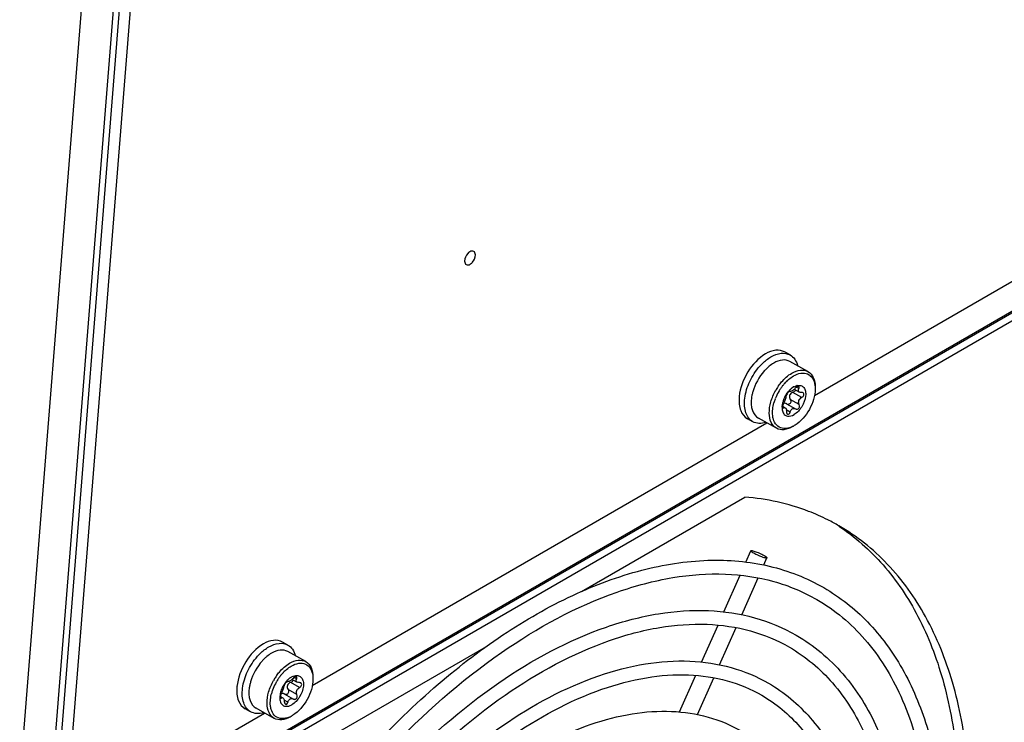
# Model space of a CAD drawing. Header units: inches. Extents: x 0 to 117, y 0 to 83.
# Tile 32 of 74: x 105.95 to 108.49, y 18.93 to 20.74. Entities that reach past the tile are written whole.
import ezdxf

# ---------------------------------------------------------------- set-up
doc = ezdxf.new("R2010")
doc.units = ezdxf.units.IN
doc.header["$LTSCALE"] = 6.431102
doc.header["$MEASUREMENT"] = 0
doc.layers.get('0').update_dxf_attribs({"linetype": 'CONTINUOUS'})

msp = doc.modelspace()

# ---------------------------------------------------------------- linework, layer by layer
at = {"color": 7, "linetype": 'CONTINUOUS'}
for p, q in [((106.0062, 18.546), (110.988, 21.4222)), ((110.9852, 21.4157), (106.0033, 18.5395)), ((110.4856, 21.1069), (106.4072, 18.7523)), ((106.1298, 21.0628), (105.9478, 18.7811)), ((106.0284, 18.7438), (106.2132, 21.0595)), ((106.2255, 21.0331), (106.0402, 18.7105)), ((106.068, 18.695), (106.2534, 21.0175)), ((107.9965, 19.7719), (109.2098, 20.4725)), ((107.1082, 20.142), (107.1077, 20.1417)), ((107.0946, 20.1181), (107.0945, 20.1178)), ((107.9334, 19.8761), (107.9194, 19.8839)), ((107.9797, 19.8334), (107.9331, 19.8593)), ((107.9432, 19.7939), (107.9473, 19.7959)), ((107.9473, 19.7959), (107.9511, 19.7971)), ((107.9328, 19.7821), (107.9331, 19.782)), ((107.933, 19.782), (107.9329, 19.7821)), ((107.9427, 19.7936), (107.9378, 19.7904)), ((107.9637, 19.7668), (107.9408, 19.7796)), ((107.9444, 19.7877), (107.9579, 19.7802)), ((107.947, 19.7862), (107.9466, 19.7849)), ((107.9563, 19.7893), (107.9501, 19.7928)), ((107.9661, 19.779), (107.9669, 19.7786)), ((107.9133, 19.7488), (107.9126, 19.7432)), ((107.9244, 19.75), (107.9479, 19.7369)), ((107.9248, 19.7498), (107.9244, 19.75)), ((107.9569, 19.7486), (107.934, 19.7614)), ((107.9126, 19.7432), (107.9127, 19.7378)), ((107.9143, 19.7437), (107.9206, 19.7402)), ((107.9171, 19.7399), (107.9144, 19.7414)), ((107.9191, 19.7406), (107.9205, 19.7402)), ((107.9337, 19.7289), (107.9238, 19.7344)), ((107.9474, 19.7372), (107.9479, 19.7369)), ((106.702, 19.0246), (107.8736, 19.701)), ((107.8376, 19.7041), (107.8236, 19.7119)), ((107.8983, 19.6872), (107.8517, 19.7132)), ((107.9462, 19.6952), (107.9442, 19.6939)), ((107.9422, 19.6926), (107.9401, 19.6914)), ((107.3963, 19.267), (107.8171, 19.51)), ((107.8197, 19.3426), (107.8325, 19.3716)), ((107.8658, 19.335), (107.8739, 19.3532)), ((107.7628, 19.2142), (107.8047, 19.3087)), ((107.8091, 19.2068), (107.8512, 19.3018)), ((107.7056, 19.085), (107.7478, 19.1802)), ((107.7519, 19.0778), (107.7944, 19.1737)), ((106.6389, 19.1287), (106.6249, 19.1365)), ((106.6852, 19.086), (106.6386, 19.112)), ((106.7082, 18.8698), (107.1508, 19.1253)), ((106.6383, 19.0348), (106.6386, 19.0346)), ((106.6385, 19.0346), (106.6384, 19.0347)), ((106.6482, 19.0462), (106.6433, 19.043)), ((106.6487, 19.0465), (106.6528, 19.0485)), ((106.6499, 19.0403), (106.6634, 19.0328)), ((106.6525, 19.0388), (106.6521, 19.0375)), ((106.6528, 19.0485), (106.6566, 19.0497)), ((106.6618, 19.0419), (106.6556, 19.0454)), ((107.6486, 18.9564), (107.6904, 19.0508)), ((107.6951, 18.9496), (107.7372, 19.0446)), ((106.6624, 19.0012), (106.6395, 19.014)), ((106.6692, 19.0194), (106.6463, 19.0322)), ((106.6716, 19.0317), (106.6724, 19.0312)), ((106.6188, 19.0014), (106.6181, 18.9958)), ((106.6181, 18.9958), (106.6182, 18.9904)), ((106.6198, 18.9963), (106.6261, 18.9928)), ((106.6226, 18.9925), (106.6199, 18.994)), ((106.6246, 18.9932), (106.626, 18.9928)), ((106.6392, 18.9815), (106.6293, 18.9871)), ((106.6299, 19.0026), (106.6534, 18.9895)), ((106.6303, 19.0024), (106.6299, 19.0026)), ((106.6529, 18.9898), (106.6534, 18.9895)), ((106.5431, 18.9568), (106.5291, 18.9645)), ((106.6038, 18.9398), (106.5572, 18.9658)), ((106.0962, 18.6748), (106.5791, 18.9536)), ((106.6477, 18.9453), (106.6456, 18.944)), ((106.6517, 18.9478), (106.6497, 18.9465))]:
    msp.add_line(p, q, dxfattribs=at)
for centre, radius, start, end in [((107.9468, 19.7648), 0.1061, 129.3412, 131.9663), ((107.9574, 19.7538), 0.1214, 136.8037, 138.1032), ((107.9545, 19.7565), 0.1174, 134.273, 136.8086), ((107.9509, 19.7602), 0.1123, 131.9613, 134.2735), ((108.018, 19.7165), 0.1394, 144.9829, 146.147), ((108.0135, 19.7195), 0.1258, 141.9792, 143.9141), ((108.0119, 19.7207), 0.1237, 141.7828, 141.9747), ((108.0073, 19.7244), 0.1179, 137.0468, 141.8224), ((108.0024, 19.7289), 0.1112, 136.545, 137.0053), ((108, 19.7312), 0.1079, 133.1463, 136.5612), ((107.9572, 19.7721), 0.0257, 102.5911, 103.7723), ((107.9396, 19.7512), 0.1065, 169.0588, 172.3394), ((107.9442, 19.7504), 0.1112, 168.7764, 169.0809), ((107.945, 19.7502), 0.1119, 168.5046, 168.7764), ((107.9503, 19.7491), 0.1174, 164.0548, 168.4735), ((108.0175, 19.7166), 0.1307, 150.7812, 158.5588), ((108.0193, 19.7156), 0.141, 146.1492, 150.5856), ((108.0178, 19.7164), 0.1311, 150.2883, 150.7978), ((108.018, 19.7163), 0.1312, 146.3778, 150.2899), ((108.0167, 19.7172), 0.1297, 144.9683, 146.3765), ((108.0155, 19.718), 0.1282, 143.9108, 144.9679), ((107.985, 19.7347), 0.0733, 149.4938, 154.4556), ((107.9847, 19.7349), 0.0729, 144.4325, 149.5176), ((107.9809, 19.7376), 0.0683, 139.4688, 144.4527), ((107.9782, 19.7399), 0.0647, 139.1511, 139.4296), ((107.9774, 19.7405), 0.0637, 136.8741, 139.1558), ((107.9359, 19.7739), 0.00928, 126.0408, 129.1207), ((107.9348, 19.7755), 0.00735, 122.4587, 126.0578), ((107.9756, 19.7423), 0.0612, 133.6531, 136.884), ((107.9324, 19.7814), 0.000839, 61.0483, 69.545), ((107.9734, 19.7445), 0.058, 131.6336, 133.6452), ((107.971, 19.7473), 0.0544, 128.5358, 131.6478), ((107.969, 19.7498), 0.0512, 127.4978, 128.5158), ((107.9619, 19.7603), 0.0385, 119.0989, 120.0013), ((107.9124, 19.7585), 0.1104, 174.5796, 175.9172), ((108.0002, 19.7225), 0.1124, 164.3847, 164.6182), ((108.0065, 19.7207), 0.119, 159.6588, 164.3442), ((108.0128, 19.7184), 0.1257, 158.5828, 159.6957), ((107.9713, 19.7391), 0.0588, 164.7775, 170.5225), ((107.9181, 19.7389), 0.0128, 64.3971, 69.9954), ((107.9177, 19.738), 0.0137, 60.9124, 64.4233), ((107.9285, 19.7551), 0.00636, 283.6628, 289.4327), ((107.9506, 19.7417), 0.00551, 240.9642, 264.1422), ((107.9125, 19.7483), 0.0629, 292.6627, 298.0316), ((107.9098, 19.7533), 0.0686, 297.9817, 300.0075), ((107.7867, 18.9637), 0.5453, 60.0046, 63.3722), ((106.6629, 19.0064), 0.1214, 136.8037, 138.1032), ((106.66, 19.0092), 0.1174, 134.273, 136.8086), ((106.6564, 19.0128), 0.1123, 131.9613, 134.2735), ((106.6523, 19.0174), 0.1061, 129.3412, 131.9663), ((106.7055, 18.9838), 0.1079, 133.1463, 136.5612), ((106.7248, 18.9682), 0.141, 146.1492, 150.5856), ((106.7235, 18.9691), 0.1394, 144.9829, 146.147), ((106.7235, 18.9689), 0.1312, 146.3778, 150.2899), ((106.7222, 18.9698), 0.1297, 144.9683, 146.3765), ((106.721, 18.9707), 0.1282, 143.9108, 144.9679), ((106.719, 18.9721), 0.1258, 141.9792, 143.9141), ((106.7174, 18.9733), 0.1237, 141.7828, 141.9747), ((106.7128, 18.977), 0.1179, 137.0468, 141.8224), ((106.7079, 18.9815), 0.1112, 136.545, 137.0053), ((106.6864, 18.9902), 0.0683, 139.4688, 144.4527), ((106.6837, 18.9925), 0.0647, 139.1511, 139.4296), ((106.6829, 18.9932), 0.0637, 136.8741, 139.1558), ((106.6811, 18.9949), 0.0612, 133.6531, 136.884), ((106.6379, 19.034), 0.000839, 61.0483, 69.545), ((106.6789, 18.9972), 0.058, 131.6336, 133.6452), ((106.6765, 18.9999), 0.0544, 128.5358, 131.6478), ((106.6745, 19.0024), 0.0512, 127.4978, 128.5158), ((106.6674, 19.0129), 0.0385, 119.0989, 120.0013), ((106.6627, 19.0248), 0.0257, 102.5911, 103.7723), ((106.6179, 19.0111), 0.1104, 174.5796, 175.9172), ((106.6451, 19.0039), 0.1065, 169.0588, 172.3394), ((106.6497, 19.003), 0.1112, 168.7764, 169.0809), ((106.6505, 19.0029), 0.1119, 168.5046, 168.7764), ((106.6558, 19.0017), 0.1174, 164.0548, 168.4735), ((106.712, 18.9733), 0.119, 159.6588, 164.3442), ((106.7183, 18.9711), 0.1257, 158.5828, 159.6957), ((106.723, 18.9692), 0.1307, 150.7812, 158.5588), ((106.7233, 18.969), 0.1311, 150.2883, 150.7978), ((106.6905, 18.9873), 0.0733, 149.4938, 154.4556), ((106.6902, 18.9875), 0.0729, 144.4325, 149.5176), ((106.6414, 19.0266), 0.00928, 126.0408, 129.1207), ((106.6403, 19.0281), 0.00735, 122.4587, 126.0578), ((106.7057, 18.9752), 0.1124, 164.3847, 164.6182), ((106.6768, 18.9917), 0.0588, 164.7775, 170.5225), ((106.6236, 18.9915), 0.0128, 64.3971, 69.9954), ((106.6232, 18.9907), 0.0137, 60.9124, 64.4233), ((106.634, 19.0077), 0.00636, 283.6628, 289.4327), ((106.6561, 18.9943), 0.00551, 240.9642, 264.1422), ((106.618, 19.0009), 0.0629, 292.6627, 298.0316), ((106.6153, 19.006), 0.0686, 297.9817, 300.0075)]:
    msp.add_arc(centre, radius, start, end, dxfattribs=at)
for points, knots in [([(107.1077, 20.1417), (107.1058, 20.1405), (107.0989, 20.1344), (107.0946, 20.1251), (107.0945, 20.1181)], [0, 0, 0, 0, 0.241761, 1, 1, 1, 1]), ([(107.1224, 20.1339), (107.1223, 20.1372), (107.1196, 20.1455), (107.1111, 20.1437), (107.1082, 20.142)], [0, 0, 0, 0, 0.502334, 1, 1, 1, 1]), ([(107.1087, 20.1096), (107.1107, 20.1108), (107.1179, 20.1169), (107.1225, 20.1267), (107.1224, 20.1339)], [0, 0, 0, 0, 0.240069, 1, 1, 1, 1]), ([(107.0945, 20.1178), (107.0946, 20.1144), (107.0973, 20.1062), (107.1058, 20.108), (107.1087, 20.1096)], [0, 0, 0, 0, 0.502334, 1, 1, 1, 1]), ([(107.8703, 19.8789), (107.8515, 19.8681), (107.8208, 19.8339), (107.8045, 19.7913), (107.8024, 19.7689)], [0, 0, 0, 0, 0.491155, 1, 1, 1, 1]), ([(107.9195, 19.8839), (107.9127, 19.8876), (107.8947, 19.8903), (107.8784, 19.8836), (107.8703, 19.8789)], [0, 0, 0, 0, 0.451957, 1, 1, 1, 1]), ([(107.8843, 19.8712), (107.8924, 19.8758), (107.9086, 19.8825), (107.9267, 19.8798), (107.9334, 19.8761)], [0, 0, 0, 0, 0.548124, 1, 1, 1, 1]), ([(107.9334, 19.8761), (107.9381, 19.8735), (107.9468, 19.8653), (107.9512, 19.8544), (107.9528, 19.8486)], [0, 0, 0, 0, 0.470935, 1, 1, 1, 1]), ([(107.8376, 19.7041), (107.8335, 19.7064), (107.8258, 19.7132), (107.8186, 19.7276), (107.8154, 19.7452), (107.8165, 19.773), (107.828, 19.8093), (107.845, 19.8354), (107.8554, 19.8471)], [0, 0, 0, 0, 0.088638, 0.18598, 0.297058, 0.422723, 0.705952, 1, 1, 1, 1]), ([(107.8554, 19.8471), (107.8576, 19.8496), (107.8663, 19.8586), (107.8763, 19.8665), (107.8843, 19.8712)], [0, 0, 0, 0, 0.264865, 1, 1, 1, 1]), ([(107.9331, 19.8593), (107.9274, 19.8625), (107.9121, 19.8648), (107.8982, 19.8591), (107.8914, 19.8552)], [0, 0, 0, 0, 0.451944, 1, 1, 1, 1]), ([(107.9038, 19.7965), (107.9062, 19.7999), (107.9159, 19.8125), (107.9279, 19.8234), (107.938, 19.8292)], [0, 0, 0, 0, 0.267261, 1, 1, 1, 1]), ([(107.9262, 19.8099), (107.9275, 19.8111), (107.9325, 19.8156), (107.938, 19.8195), (107.9422, 19.822)], [0, 0, 0, 0, 0.261986, 1, 1, 1, 1]), ([(107.938, 19.8292), (107.9449, 19.8331), (107.9587, 19.8388), (107.974, 19.8365), (107.9797, 19.8334)], [0, 0, 0, 0, 0.548039, 1, 1, 1, 1]), ([(107.9422, 19.822), (107.9482, 19.8254), (107.9601, 19.8304), (107.9792, 19.8289), (107.9932, 19.8163), (107.9967, 19.8043), (107.9976, 19.798)], [0, 0, 0, 0, 0.280073, 0.512947, 0.737426, 1, 1, 1, 1]), ([(107.9797, 19.8334), (107.9857, 19.83), (107.9961, 19.8172), (107.9982, 19.8016), (107.9982, 19.7932)], [0, 0, 0, 0, 0.449056, 1, 1, 1, 1]), ([(107.9516, 19.7972), (107.9548, 19.7979), (107.9614, 19.7981), (107.9699, 19.7922), (107.9739, 19.782), (107.9741, 19.7643), (107.9653, 19.7419), (107.9519, 19.727), (107.9437, 19.7223)], [0, 0, 0, 0, 0.098325, 0.189328, 0.292881, 0.418405, 0.714997, 1, 1, 1, 1]), ([(107.8983, 19.6872), (107.8925, 19.6904), (107.8823, 19.7027), (107.8784, 19.7276), (107.883, 19.7563), (107.8912, 19.7754), (107.8965, 19.7848)], [0, 0, 0, 0, 0.188191, 0.417409, 0.694269, 1, 1, 1, 1]), ([(107.917, 19.7523), (107.9189, 19.7553), (107.9216, 19.7613), (107.9237, 19.7676), (107.9238, 19.7705)], [0, 0, 0, 0, 0.54672, 1, 1, 1, 1]), ([(107.9301, 19.7811), (107.9283, 19.7797), (107.9259, 19.7763), (107.9238, 19.7724), (107.9238, 19.7705)], [0, 0, 0, 0, 0.543611, 1, 1, 1, 1]), ([(107.9408, 19.7796), (107.9372, 19.7783), (107.9301, 19.7731), (107.932, 19.7644), (107.934, 19.7614)], [0, 0, 0, 0, 0.510688, 1, 1, 1, 1]), ([(107.9386, 19.7834), (107.9381, 19.7831), (107.9364, 19.7822), (107.9342, 19.7814), (107.933, 19.782)], [0, 0, 0, 0, 0.348746, 1, 1, 1, 1]), ([(107.947, 19.7902), (107.9451, 19.7882), (107.9424, 19.7858), (107.9394, 19.7838), (107.9386, 19.7834)], [0, 0, 0, 0, 0.771245, 1, 1, 1, 1]), ([(107.9982, 19.7886), (107.9982, 19.7703), (107.9863, 19.734), (107.9618, 19.7048), (107.9462, 19.6951)], [0, 0, 0, 0, 0.499767, 1, 1, 1, 1]), ([(107.9562, 19.7941), (107.9559, 19.7942), (107.9546, 19.7947), (107.9531, 19.7943), (107.9521, 19.7938)], [0, 0, 0, 0, 0.199439, 1, 1, 1, 1]), ([(107.9578, 19.7802), (107.9564, 19.781), (107.9542, 19.7842), (107.9554, 19.7877), (107.9563, 19.7893)], [0, 0, 0, 0, 0.457932, 1, 1, 1, 1]), ([(107.9563, 19.7893), (107.9566, 19.7898), (107.9573, 19.7912), (107.9571, 19.7936), (107.9562, 19.7941)], [0, 0, 0, 0, 0.332012, 1, 1, 1, 1]), ([(107.9637, 19.7668), (107.9661, 19.768), (107.9691, 19.7711), (107.9694, 19.7762), (107.9679, 19.778), (107.967, 19.7785)], [0, 0, 0, 0, 0.550646, 0.786733, 1, 1, 1, 1]), ([(107.8022, 19.7663), (107.8014, 19.7551), (107.8026, 19.7341), (107.8158, 19.7163), (107.8236, 19.7119)], [0, 0, 0, 0, 0.557668, 1, 1, 1, 1]), ([(107.8341, 19.7654), (107.8326, 19.7547), (107.8325, 19.7349), (107.8444, 19.7173), (107.8517, 19.7132)], [0, 0, 0, 0, 0.563588, 1, 1, 1, 1]), ([(107.8904, 19.7104), (107.8896, 19.7134), (107.887, 19.7274), (107.8889, 19.7418), (107.8918, 19.7524)], [0, 0, 0, 0, 0.222951, 1, 1, 1, 1]), ([(107.9145, 19.7457), (107.9143, 19.7444), (107.9141, 19.7424), (107.9147, 19.74), (107.9154, 19.7396)], [0, 0, 0, 0, 0.628714, 1, 1, 1, 1]), ([(107.917, 19.7523), (107.9167, 19.7519), (107.9155, 19.7498), (107.9148, 19.7475), (107.9145, 19.7457)], [0, 0, 0, 0, 0.225856, 1, 1, 1, 1]), ([(107.934, 19.7614), (107.9353, 19.7594), (107.9363, 19.7542), (107.9328, 19.7499), (107.9306, 19.7491)], [0, 0, 0, 0, 0.504351, 1, 1, 1, 1]), ([(107.9529, 19.7367), (107.955, 19.7375), (107.9583, 19.7415), (107.958, 19.7466), (107.9569, 19.7486)], [0, 0, 0, 0, 0.502407, 1, 1, 1, 1]), ([(107.9569, 19.7486), (107.9553, 19.7515), (107.955, 19.7596), (107.9605, 19.7651), (107.9637, 19.7668)], [0, 0, 0, 0, 0.479725, 1, 1, 1, 1]), ([(107.9127, 19.7378), (107.913, 19.734), (107.9146, 19.7269), (107.9197, 19.7214), (107.9225, 19.7199)], [0, 0, 0, 0, 0.543954, 1, 1, 1, 1]), ([(107.9205, 19.7402), (107.9219, 19.7395), (107.9238, 19.7357), (107.9243, 19.732), (107.9244, 19.7298)], [0, 0, 0, 0, 0.407724, 1, 1, 1, 1]), ([(107.9225, 19.7199), (107.9239, 19.7192), (107.931, 19.7169), (107.9388, 19.7194), (107.9437, 19.7223)], [0, 0, 0, 0, 0.222364, 1, 1, 1, 1]), ([(107.9244, 19.7298), (107.9244, 19.7291), (107.9247, 19.7268), (107.9258, 19.7243), (107.9273, 19.7235)], [0, 0, 0, 0, 0.290907, 1, 1, 1, 1]), ([(107.9337, 19.7289), (107.9339, 19.7298), (107.935, 19.733), (107.9372, 19.736), (107.9393, 19.7372)], [0, 0, 0, 0, 0.270077, 1, 1, 1, 1]), ([(107.8713, 19.7022), (107.8655, 19.7004), (107.8539, 19.6984), (107.8423, 19.7015), (107.8376, 19.7041)], [0, 0, 0, 0, 0.529564, 1, 1, 1, 1]), ([(107.902, 19.6922), (107.9007, 19.6933), (107.8953, 19.6982), (107.892, 19.7051), (107.8904, 19.7104)], [0, 0, 0, 0, 0.234598, 1, 1, 1, 1]), ([(107.9401, 19.6914), (107.9332, 19.6874), (107.9194, 19.6817), (107.904, 19.684), (107.8983, 19.6872)], [0, 0, 0, 0, 0.548039, 1, 1, 1, 1]), ([(107.9367, 19.6902), (107.9308, 19.6877), (107.9186, 19.6847), (107.9064, 19.6888), (107.902, 19.6922)], [0, 0, 0, 0, 0.537872, 1, 1, 1, 1]), ([(108.0311, 19.4511), (108.0148, 19.4593), (107.9468, 19.4892), (107.873, 19.5053), (107.8171, 19.51)], [0, 0, 0, 0, 0.245321, 1, 1, 1, 1]), ([(108.0588, 19.4351), (108.101, 19.4073), (108.1802, 19.3374), (108.2709, 19.201), (108.3338, 19.0361), (108.3556, 18.9156), (108.3623, 18.8523)], [0, 0, 0, 0, 0.224144, 0.460977, 0.71822, 1, 1, 1, 1]), ([(108.3901, 18.8363), (108.3831, 18.9028), (108.3597, 19.0291), (108.2912, 19.2008), (108.1918, 19.3405), (108.1052, 19.4094), (108.0593, 19.4359)], [0, 0, 0, 0, 0.282806, 0.539747, 0.775792, 1, 1, 1, 1]), ([(107.8692, 19.3531), (107.8655, 19.3539), (107.8575, 19.3568), (107.8478, 19.3611), (107.8403, 19.365), (107.836, 19.3677), (107.8336, 19.3695), (107.8323, 19.3711), (107.8325, 19.3716)], [0, 0, 0, 0, 0.273036, 0.609173, 0.761448, 0.8831, 0.963598, 1, 1, 1, 1]), ([(107.8325, 19.3716), (107.8327, 19.372), (107.8348, 19.3721), (107.8361, 19.3719), (107.8372, 19.3716)], [0, 0, 0, 0, 0.316456, 1, 1, 1, 1]), ([(107.8372, 19.3716), (107.8409, 19.3708), (107.8489, 19.368), (107.8587, 19.3637), (107.8661, 19.3598), (107.8704, 19.3571), (107.8728, 19.3553), (107.8741, 19.3537), (107.8739, 19.3532)], [0, 0, 0, 0, 0.273036, 0.609173, 0.761448, 0.8831, 0.963598, 1, 1, 1, 1]), ([(106.6892, 18.6604), (106.7848, 18.7905), (106.944, 18.9683), (107.1857, 19.1556), (107.3657, 19.259), (107.5442, 19.3259), (107.7169, 19.3536), (107.8788, 19.3399), (107.9767, 19.3018), (108.0203, 19.2766)], [0, 0, 0, 0, 0.305295, 0.44632, 0.576882, 0.696202, 0.804807, 0.904823, 1, 1, 1, 1]), ([(107.8739, 19.3532), (107.8737, 19.3528), (107.8717, 19.3526), (107.8703, 19.3529), (107.8692, 19.3531)], [0, 0, 0, 0, 0.316456, 1, 1, 1, 1]), ([(106.2684, 17.4025), (106.2684, 17.5258), (106.3029, 17.7853), (106.4318, 18.1666), (106.6305, 18.5342), (106.8829, 18.8577), (107.168, 19.1108), (107.4256, 19.2522), (107.6263, 19.306), (107.7636, 19.3164), (107.8909, 19.2979), (107.9677, 19.266), (108.0025, 19.2459)], [0, 0, 0, 0, 0.128894, 0.270993, 0.41877, 0.563715, 0.697797, 0.815043, 0.866734, 0.914072, 0.95799, 1, 1, 1, 1]), ([(108.0203, 19.2766), (108.0616, 19.2527), (108.1395, 19.1913), (108.2296, 19.0676), (108.2926, 18.9163), (108.315, 18.8052), (108.3222, 18.7467)], [0, 0, 0, 0, 0.226866, 0.464168, 0.720204, 1, 1, 1, 1]), ([(108.0025, 19.2459), (108.0489, 19.2191), (108.136, 19.146), (108.2289, 18.9939), (108.2846, 18.8055), (108.2957, 18.6681), (108.2958, 18.5956)], [0, 0, 0, 0, 0.215726, 0.448034, 0.708017, 1, 1, 1, 1]), ([(106.3331, 17.4624), (106.3333, 17.5764), (106.3654, 17.8156), (106.4845, 18.1666), (106.6677, 18.5042), (106.9003, 18.8011), (107.1638, 19.0336), (107.4028, 19.1635), (107.5904, 19.2129), (107.7204, 19.2221), (107.8419, 19.204), (107.9158, 19.1733), (107.9494, 19.1539)], [0, 0, 0, 0, 0.128545, 0.269648, 0.416146, 0.559829, 0.693021, 0.810271, 0.862514, 0.910866, 0.956244, 1, 1, 1, 1]), ([(106.3686, 17.4604), (106.3686, 17.5716), (106.3997, 17.8056), (106.516, 18.1495), (106.6952, 18.481), (106.9228, 18.7729), (107.1799, 19.0011), (107.4121, 19.1287), (107.593, 19.1772), (107.7166, 19.1866), (107.8312, 19.17), (107.9003, 19.1413), (107.9317, 19.1232)], [0, 0, 0, 0, 0.128917, 0.27107, 0.418915, 0.563925, 0.698053, 0.815297, 0.866959, 0.914243, 0.958084, 1, 1, 1, 1]), ([(106.625, 19.1365), (106.6182, 19.1402), (106.6002, 19.1429), (106.5839, 19.1362), (106.5758, 19.1316)], [0, 0, 0, 0, 0.451957, 1, 1, 1, 1]), ([(107.9494, 19.1539), (107.9944, 19.1279), (108.0785, 19.0573), (108.1678, 18.9116), (108.2206, 18.7332), (108.231, 18.6036), (108.231, 18.5357)], [0, 0, 0, 0, 0.219985, 0.45411, 0.712566, 1, 1, 1, 1]), ([(106.5758, 19.1316), (106.557, 19.1207), (106.5263, 19.0865), (106.51, 19.0439), (106.5079, 19.0215)], [0, 0, 0, 0, 0.491155, 1, 1, 1, 1]), ([(106.5609, 19.0997), (106.5631, 19.1022), (106.5718, 19.1113), (106.5818, 19.1192), (106.5898, 19.1238)], [0, 0, 0, 0, 0.264865, 1, 1, 1, 1]), ([(106.5898, 19.1238), (106.5979, 19.1285), (106.6141, 19.1351), (106.6322, 19.1325), (106.6389, 19.1287)], [0, 0, 0, 0, 0.548124, 1, 1, 1, 1]), ([(106.6386, 19.112), (106.6329, 19.1151), (106.6176, 19.1174), (106.6037, 19.1117), (106.5969, 19.1078)], [0, 0, 0, 0, 0.451944, 1, 1, 1, 1]), ([(106.6389, 19.1287), (106.6436, 19.1261), (106.6523, 19.1179), (106.6567, 19.107), (106.6583, 19.1012)], [0, 0, 0, 0, 0.470935, 1, 1, 1, 1]), ([(107.9317, 19.1232), (107.9734, 19.0991), (108.0517, 19.0333), (108.1353, 18.8965), (108.1854, 18.7269), (108.1954, 18.603), (108.1955, 18.5377)], [0, 0, 0, 0, 0.215498, 0.447708, 0.707772, 1, 1, 1, 1]), ([(106.4341, 17.5207), (106.4342, 17.6224), (106.4629, 17.836), (106.5693, 18.1493), (106.7328, 18.4506), (106.9405, 18.7156), (107.1758, 18.9232), (107.3892, 19.0391), (107.5568, 19.0832), (107.6731, 19.0914), (107.7818, 19.0752), (107.8479, 19.0477), (107.878, 19.0303)], [0, 0, 0, 0, 0.128528, 0.269572, 0.415992, 0.559596, 0.692731, 0.80998, 0.862257, 0.910671, 0.956138, 1, 1, 1, 1]), ([(106.5431, 18.9568), (106.539, 18.9591), (106.5313, 18.9658), (106.5241, 18.9802), (106.5209, 18.9979), (106.522, 19.0257), (106.5335, 19.0619), (106.5505, 19.088), (106.5609, 19.0997)], [0, 0, 0, 0, 0.088638, 0.18598, 0.297058, 0.422723, 0.705952, 1, 1, 1, 1]), ([(106.6435, 19.0818), (106.6504, 19.0858), (106.6642, 19.0914), (106.6795, 19.0892), (106.6852, 19.086)], [0, 0, 0, 0, 0.548039, 1, 1, 1, 1]), ([(106.6852, 19.086), (106.6912, 19.0826), (106.7016, 19.0699), (106.7037, 19.0542), (106.7037, 19.0458)], [0, 0, 0, 0, 0.449056, 1, 1, 1, 1]), ([(106.6093, 19.0491), (106.6117, 19.0526), (106.6214, 19.0651), (106.6334, 19.076), (106.6435, 19.0818)], [0, 0, 0, 0, 0.267261, 1, 1, 1, 1]), ([(106.6317, 19.0625), (106.633, 19.0637), (106.638, 19.0682), (106.6435, 19.0721), (106.6477, 19.0746)], [0, 0, 0, 0, 0.261986, 1, 1, 1, 1]), ([(106.6477, 19.0746), (106.6537, 19.078), (106.6656, 19.083), (106.6847, 19.0815), (106.6987, 19.0689), (106.7022, 19.057), (106.7031, 19.0506)], [0, 0, 0, 0, 0.280073, 0.512947, 0.737426, 1, 1, 1, 1]), ([(106.4695, 17.5187), (106.4695, 17.6176), (106.4973, 17.826), (106.6007, 18.1322), (106.7603, 18.4275), (106.963, 18.6874), (107.1919, 18.8907), (107.3985, 19.0043), (107.5595, 19.0475), (107.6694, 19.0558), (107.7711, 19.0411), (107.8325, 19.0156), (107.8603, 18.9996)], [0, 0, 0, 0, 0.128948, 0.271171, 0.419103, 0.564196, 0.69838, 0.815621, 0.867245, 0.91446, 0.958202, 1, 1, 1, 1]), ([(106.6038, 18.9398), (106.598, 18.9431), (106.5878, 18.9553), (106.5839, 18.9802), (106.5885, 19.0089), (106.5967, 19.028), (106.602, 19.0375)], [0, 0, 0, 0, 0.188191, 0.417409, 0.694269, 1, 1, 1, 1]), ([(106.6441, 19.036), (106.6436, 19.0357), (106.6419, 19.0348), (106.6397, 19.034), (106.6385, 19.0346)], [0, 0, 0, 0, 0.348746, 1, 1, 1, 1]), ([(106.6525, 19.0428), (106.6505, 19.0408), (106.6479, 19.0384), (106.6449, 19.0364), (106.6441, 19.036)], [0, 0, 0, 0, 0.771245, 1, 1, 1, 1]), ([(106.6571, 19.0498), (106.6603, 19.0505), (106.6669, 19.0507), (106.6754, 19.0448), (106.6794, 19.0346), (106.6796, 19.017), (106.6708, 18.9945), (106.6574, 18.9796), (106.6492, 18.9749)], [0, 0, 0, 0, 0.098325, 0.189328, 0.292881, 0.418405, 0.714997, 1, 1, 1, 1]), ([(106.7037, 19.0412), (106.7037, 19.0229), (106.6918, 18.9867), (106.6673, 18.9574), (106.6517, 18.9478)], [0, 0, 0, 0, 0.499767, 1, 1, 1, 1]), ([(106.6617, 19.0467), (106.6614, 19.0469), (106.6601, 19.0473), (106.6586, 19.0469), (106.6576, 19.0465)], [0, 0, 0, 0, 0.199439, 1, 1, 1, 1]), ([(106.6633, 19.0328), (106.6619, 19.0336), (106.6597, 19.0368), (106.6609, 19.0403), (106.6618, 19.0419)], [0, 0, 0, 0, 0.457932, 1, 1, 1, 1]), ([(106.6618, 19.0419), (106.6621, 19.0424), (106.6628, 19.0439), (106.6626, 19.0462), (106.6617, 19.0467)], [0, 0, 0, 0, 0.332012, 1, 1, 1, 1]), ([(106.5077, 19.019), (106.5069, 19.0077), (106.5081, 18.9867), (106.5213, 18.9689), (106.5291, 18.9645)], [0, 0, 0, 0, 0.557668, 1, 1, 1, 1]), ([(106.5396, 19.0181), (106.5381, 19.0073), (106.538, 18.9875), (106.5499, 18.9699), (106.5572, 18.9658)], [0, 0, 0, 0, 0.563588, 1, 1, 1, 1]), ([(106.6225, 19.005), (106.6244, 19.008), (106.6271, 19.0139), (106.6291, 19.0202), (106.6293, 19.0232)], [0, 0, 0, 0, 0.54672, 1, 1, 1, 1]), ([(106.6356, 19.0338), (106.6338, 19.0323), (106.6313, 19.0289), (106.6293, 19.0251), (106.6293, 19.0232)], [0, 0, 0, 0, 0.543611, 1, 1, 1, 1]), ([(106.6395, 19.014), (106.6408, 19.012), (106.6418, 19.0068), (106.6383, 19.0025), (106.6361, 19.0017)], [0, 0, 0, 0, 0.504351, 1, 1, 1, 1]), ([(106.6463, 19.0322), (106.6427, 19.0309), (106.6356, 19.0257), (106.6375, 19.017), (106.6395, 19.014)], [0, 0, 0, 0, 0.510688, 1, 1, 1, 1]), ([(106.6624, 19.0012), (106.6608, 19.0041), (106.6605, 19.0122), (106.666, 19.0178), (106.6692, 19.0194)], [0, 0, 0, 0, 0.479725, 1, 1, 1, 1]), ([(106.6692, 19.0194), (106.6716, 19.0206), (106.6746, 19.0237), (106.6749, 19.0288), (106.6734, 19.0307), (106.6725, 19.0312)], [0, 0, 0, 0, 0.550646, 0.786733, 1, 1, 1, 1]), ([(107.878, 19.0303), (107.9183, 19.007), (107.9936, 18.9438), (108.0736, 18.8135), (108.1208, 18.6539), (108.1301, 18.5381), (108.1301, 18.4774)], [0, 0, 0, 0, 0.220243, 0.454478, 0.712842, 1, 1, 1, 1]), ([(106.5959, 18.963), (106.5951, 18.9661), (106.5925, 18.98), (106.5944, 18.9944), (106.5973, 19.005)], [0, 0, 0, 0, 0.222951, 1, 1, 1, 1]), ([(106.6182, 18.9904), (106.6185, 18.9866), (106.6201, 18.9795), (106.6252, 18.974), (106.628, 18.9725)], [0, 0, 0, 0, 0.543954, 1, 1, 1, 1]), ([(106.62, 18.9983), (106.6198, 18.997), (106.6196, 18.995), (106.6202, 18.9926), (106.6209, 18.9922)], [0, 0, 0, 0, 0.628714, 1, 1, 1, 1]), ([(106.6225, 19.005), (106.6222, 19.0045), (106.621, 19.0024), (106.6203, 19.0001), (106.62, 18.9983)], [0, 0, 0, 0, 0.225856, 1, 1, 1, 1]), ([(106.626, 18.9928), (106.6274, 18.9921), (106.6293, 18.9884), (106.6298, 18.9846), (106.6299, 18.9824)], [0, 0, 0, 0, 0.407724, 1, 1, 1, 1]), ([(106.6392, 18.9815), (106.6394, 18.9824), (106.6405, 18.9856), (106.6427, 18.9886), (106.6448, 18.9898)], [0, 0, 0, 0, 0.270077, 1, 1, 1, 1]), ([(106.6584, 18.9893), (106.6605, 18.9902), (106.6638, 18.9941), (106.6635, 18.9992), (106.6624, 19.0012)], [0, 0, 0, 0, 0.502407, 1, 1, 1, 1]), ([(107.8603, 18.9996), (107.8973, 18.9782), (107.9668, 18.9198), (108.041, 18.7983), (108.0856, 18.6476), (108.0945, 18.5375), (108.0946, 18.4794)], [0, 0, 0, 0, 0.215211, 0.447298, 0.707466, 1, 1, 1, 1]), ([(106.5343, 17.5786), (106.5345, 17.6682), (106.5598, 17.8563), (106.6535, 18.1322), (106.7975, 18.3975), (106.9805, 18.6308), (107.1877, 18.8135), (107.3758, 18.9156), (107.5236, 18.9543), (107.6261, 18.9615), (107.7222, 18.9472), (107.7806, 18.9229), (107.8072, 18.9075)], [0, 0, 0, 0, 0.128509, 0.269481, 0.415804, 0.55931, 0.692373, 0.809619, 0.861937, 0.910427, 0.956005, 1, 1, 1, 1]), ([(106.6075, 18.9448), (106.6062, 18.9459), (106.6008, 18.9509), (106.5975, 18.9577), (106.5959, 18.963)], [0, 0, 0, 0, 0.234598, 1, 1, 1, 1]), ([(106.628, 18.9725), (106.6294, 18.9718), (106.6365, 18.9695), (106.6443, 18.9721), (106.6492, 18.9749)], [0, 0, 0, 0, 0.222364, 1, 1, 1, 1]), ([(106.6299, 18.9824), (106.6299, 18.9817), (106.6302, 18.9794), (106.6313, 18.9769), (106.6328, 18.9761)], [0, 0, 0, 0, 0.290907, 1, 1, 1, 1]), ([(106.5768, 18.9548), (106.571, 18.953), (106.5594, 18.951), (106.5478, 18.9541), (106.5431, 18.9568)], [0, 0, 0, 0, 0.529564, 1, 1, 1, 1]), ([(106.6456, 18.944), (106.6387, 18.94), (106.6249, 18.9344), (106.6095, 18.9366), (106.6038, 18.9398)], [0, 0, 0, 0, 0.548039, 1, 1, 1, 1]), ([(106.6422, 18.9428), (106.6363, 18.9404), (106.6241, 18.9373), (106.6119, 18.9415), (106.6075, 18.9448)], [0, 0, 0, 0, 0.537872, 1, 1, 1, 1])]:
    msp.add_open_spline(points, degree=3, knots=knots, dxfattribs=at)
for points in [[(107.8914, 19.8552), (107.8872, 19.8527), (107.8832, 19.8499), (107.8795, 19.8469)], [(107.867, 19.8349), (107.8534, 19.8197), (107.843, 19.8009), (107.8374, 19.7813)], [(107.9976, 19.798), (107.998, 19.7949), (107.9982, 19.7917), (107.9982, 19.7886)], [(107.9327, 19.7822), (107.9321, 19.7824), (107.9314, 19.782), (107.9309, 19.7817)], [(107.9442, 19.7815), (107.9432, 19.7807), (107.942, 19.78), (107.9408, 19.7796)], [(107.9466, 19.7849), (107.9461, 19.7836), (107.9452, 19.7824), (107.9442, 19.7815)], [(107.9521, 19.7938), (107.9501, 19.793), (107.9484, 19.7917), (107.947, 19.7902)], [(107.9635, 19.7792), (107.9616, 19.7791), (107.9595, 19.7793), (107.9578, 19.7802)], [(107.967, 19.7785), (107.966, 19.7791), (107.9647, 19.7793), (107.9635, 19.7792)], [(107.9189, 19.7663), (107.9171, 19.7625), (107.9156, 19.7586), (107.9145, 19.7546)], [(107.9225, 19.7509), (107.9205, 19.7516), (107.9181, 19.7518), (107.9162, 19.751)], [(107.93, 19.7489), (107.9285, 19.7485), (107.9268, 19.7488), (107.9254, 19.7495)], [(107.9154, 19.7396), (107.9159, 19.7393), (107.9167, 19.7395), (107.9171, 19.7399)], [(107.9171, 19.7399), (107.9177, 19.7403), (107.9184, 19.7406), (107.9191, 19.7406)], [(107.9273, 19.7235), (107.9283, 19.7229), (107.93, 19.7232), (107.9309, 19.724)], [(107.9309, 19.724), (107.9324, 19.7252), (107.9333, 19.7271), (107.9337, 19.7289)], [(107.9393, 19.7372), (107.9402, 19.7377), (107.9411, 19.738), (107.9421, 19.7382)], [(107.9421, 19.7382), (107.9438, 19.7385), (107.9458, 19.7381), (107.9474, 19.7372)], [(107.9501, 19.7362), (107.951, 19.7361), (107.952, 19.7363), (107.9529, 19.7367)], [(106.5725, 19.0875), (106.5589, 19.0723), (106.5485, 19.0536), (106.5429, 19.034)], [(106.5969, 19.1078), (106.5927, 19.1054), (106.5887, 19.1026), (106.585, 19.0995)], [(106.6382, 19.0348), (106.6376, 19.035), (106.6369, 19.0347), (106.6364, 19.0343)], [(106.6521, 19.0375), (106.6516, 19.0362), (106.6507, 19.035), (106.6497, 19.0341)], [(106.6576, 19.0465), (106.6556, 19.0457), (106.6539, 19.0443), (106.6525, 19.0428)], [(106.7031, 19.0506), (106.7035, 19.0475), (106.7037, 19.0443), (106.7037, 19.0412)], [(106.6244, 19.0189), (106.6226, 19.0151), (106.6211, 19.0112), (106.62, 19.0072)], [(106.6497, 19.0341), (106.6487, 19.0333), (106.6475, 19.0326), (106.6463, 19.0322)], [(106.669, 19.0318), (106.6671, 19.0317), (106.665, 19.0319), (106.6633, 19.0328)], [(106.6725, 19.0312), (106.6715, 19.0317), (106.6702, 19.0319), (106.669, 19.0318)], [(106.6209, 18.9922), (106.6214, 18.9919), (106.6222, 18.9922), (106.6226, 18.9925)], [(106.628, 19.0035), (106.626, 19.0042), (106.6236, 19.0044), (106.6217, 19.0037)], [(106.6226, 18.9925), (106.6232, 18.9929), (106.6239, 18.9932), (106.6246, 18.9932)], [(106.6355, 19.0015), (106.634, 19.0012), (106.6323, 19.0014), (106.6309, 19.0021)], [(106.6448, 18.9898), (106.6457, 18.9903), (106.6466, 18.9907), (106.6476, 18.9908)], [(106.6476, 18.9908), (106.6493, 18.9911), (106.6513, 18.9907), (106.6529, 18.9898)], [(106.6556, 18.9888), (106.6565, 18.9887), (106.6575, 18.9889), (106.6584, 18.9893)], [(106.6328, 18.9761), (106.6338, 18.9755), (106.6355, 18.9758), (106.6364, 18.9766)], [(106.6364, 18.9766), (106.6379, 18.9778), (106.6388, 18.9797), (106.6392, 18.9815)]]:
    msp.add_open_spline(points, degree=3, dxfattribs=at)

doc.saveas('drawing.dxf')
